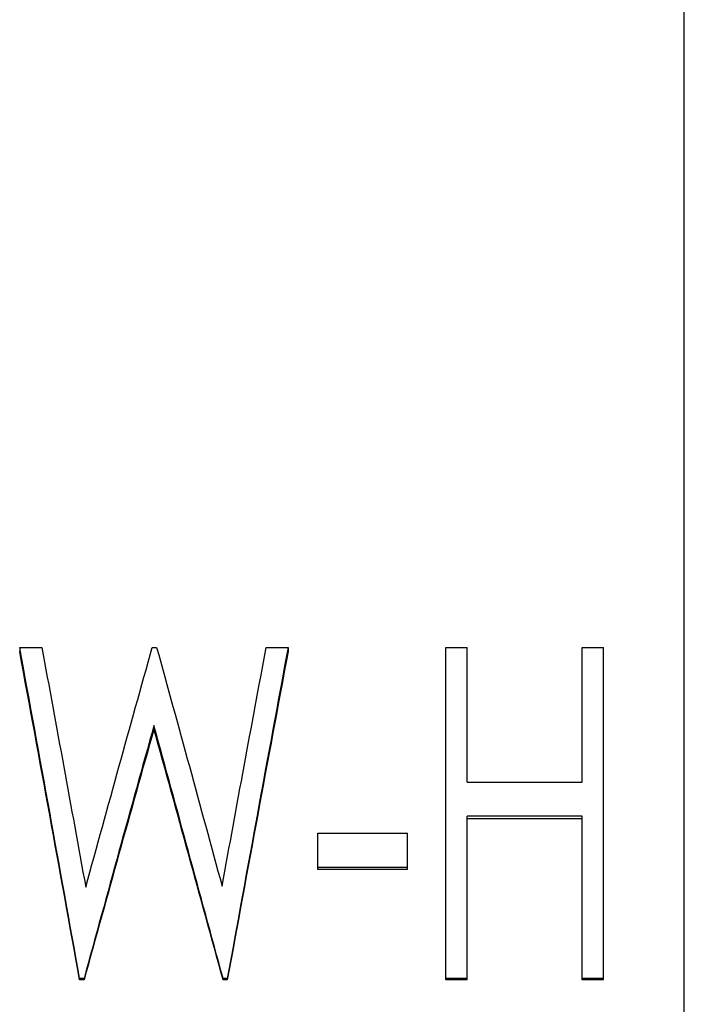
# Model space of a CAD drawing. Header units: millimetres. Extents: x -150 to 245, y -57 to 123.
# Tile 15 of 19: x 20 to 38, y 3 to 30. Entities that reach past the tile are written whole.
import ezdxf

# ---------------------------------------------------------------- set-up
doc = ezdxf.new("R2010")
doc.units = ezdxf.units.MM

msp = doc.modelspace()

# ---------------------------------------------------------------- linework, layer by layer
at = {"color": 1, "linetype": 'Continuous', "lineweight": 25}
msp.add_line((37.5, -56.5), (37.5, 56.5), dxfattribs=at)
at = {"color": 7, "linetype": 'Continuous', "lineweight": 25}
for p, q in [((19.5, 13), (20.099, 13)), ((19.5, 13), (19.5, 12.886)), ((23.091, 13), (23.209, 13)), ((26.176, 13), (26.769, 13)), ((26.769, 13), (26.769, 12.886)), ((31.038, 13), (31.615, 13)), ((31.038, 3.997), (31.038, 13)), ((31.615, 9.348), (31.615, 13)), ((34.731, 9.348), (34.731, 13)), ((34.731, 13), (35.308, 13)), ((35.308, 3.997), (35.308, 13)), ((23.135, 10.883), (23.135, 10.788)), ((31.615, 9.348), (34.731, 9.348)), ((34.731, 8.428), (31.615, 8.428)), ((31.615, 3.997), (31.615, 8.428)), ((34.731, 8.354), (31.615, 8.354)), ((34.731, 3.997), (34.731, 8.428)), ((27.577, 6.982), (27.577, 7.967)), ((27.577, 7.967), (30, 7.967)), ((30, 6.982), (30, 7.967)), ((30, 7.044), (27.577, 7.044)), ((30, 6.982), (27.577, 6.982)), ((21.242, 4.032), (21.124, 4.032)), ((21.124, 4.032), (21.124, 3.997)), ((21.242, 4.032), (21.242, 3.997)), ((25.123, 4.032), (25.008, 4.032)), ((25.008, 4.032), (25.008, 3.997)), ((25.123, 4.032), (25.123, 3.997)), ((31.615, 4.032), (31.038, 4.032)), ((35.308, 4.032), (34.731, 4.032)), ((21.242, 3.997), (21.124, 3.997)), ((25.123, 3.997), (25.008, 3.997)), ((31.615, 3.997), (31.038, 3.997)), ((35.308, 3.997), (34.731, 3.997))]:
    msp.add_line(p, q, dxfattribs=at)
for points in [[(21.124, 4.032), (20.583, 7.051), (20.041, 10.053), (19.5, 13)], [(21.124, 3.997), (20.583, 6.989), (20.041, 9.965), (19.5, 12.886)], [(20.099, 13), (20.495, 10.859), (20.892, 8.69), (21.288, 6.506)], [(21.288, 6.506), (21.889, 8.69), (22.49, 10.859), (23.091, 13)], [(23.209, 13), (23.799, 10.869), (24.39, 8.709), (24.981, 6.535)], [(24.981, 6.535), (25.379, 8.709), (25.778, 10.869), (26.176, 13)], [(26.769, 13), (26.221, 10.053), (25.672, 7.051), (25.123, 4.032)], [(26.769, 12.886), (26.221, 9.965), (25.672, 6.989), (25.123, 3.997)], [(23.135, 10.883), (22.504, 8.621), (21.873, 6.331), (21.242, 4.032)], [(23.135, 10.788), (22.504, 8.545), (21.873, 6.276), (21.242, 3.997)], [(25.008, 4.032), (24.383, 6.331), (23.759, 8.621), (23.135, 10.883)], [(25.008, 3.997), (24.383, 6.276), (23.759, 8.545), (23.135, 10.788)]]:
    msp.add_open_spline(points, degree=3, dxfattribs=at)

doc.saveas('drawing.dxf')
